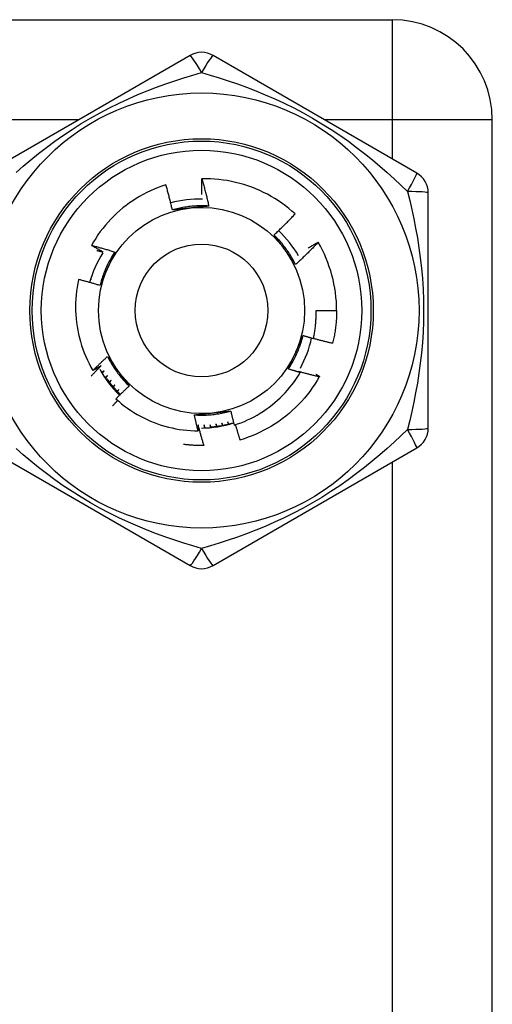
# Model space of a CAD drawing. Header units: inches. Extents: x 4 to 114, y 7 to 59.
# Tile 79 of 98: x 26.187 to 26.593, y 37.45 to 38.296. Entities that reach past the tile are written whole.
import ezdxf

# ---------------------------------------------------------------- set-up
doc = ezdxf.new("R2010")
doc.units = ezdxf.units.IN
doc.header["$MEASUREMENT"] = 0
doc.layers.add('Visible Edges(ANSI)', color=7, linetype='Continuous', lineweight=25)
doc.layers.add('Visible Tangent Edges(ANSI)', color=7, linetype='Continuous', lineweight=25)

msp = doc.modelspace()

# ---------------------------------------------------------------- linework, layer by layer
at = {"layer": 'Visible Edges(ANSI)'}
for p, q in [((24.92904, 38.29642), (26.50704, 38.29642)), ((26.3332, 38.26577), (26.158, 38.16462)), ((26.52808, 38.16462), (26.35289, 38.26577)), ((26.59304, 36.63242), (26.59304, 38.21042)), ((26.53793, 37.94527), (26.53793, 38.14757)), ((26.44326, 38.10512), (26.44331, 38.10503)), ((26.25584, 38.09223), (26.25592, 38.09222)), ((26.25592, 38.09222), (26.25585, 38.09225)), ((26.25123, 38.08298), (26.25164, 38.08294)), ((26.25164, 38.08294), (26.25127, 38.08307)), ((26.25341, 38.08767), (26.25366, 38.08763)), ((26.25366, 38.08763), (26.25344, 38.08772)), ((26.24928, 38.07817), (26.24987, 38.07814)), ((26.24987, 38.07814), (26.24934, 38.07831)), ((26.2476, 38.07326), (26.24835, 38.07327)), ((26.24835, 38.07327), (26.24765, 38.07344)), ((26.44147, 38.04642), (26.45919, 38.04642)), ((26.34531, 37.9303), (26.34517, 37.9303)), ((26.158, 37.92823), (26.3332, 37.82708)), ((26.35289, 37.82708), (26.52808, 37.92823))]:
    msp.add_line(p, q, dxfattribs=at)
at = {"layer": 'Visible Edges(ANSI)', "flags": 128}
for points in [[(26.34337, 38.14601), (26.34335, 38.14657), (26.34334, 38.14714), (26.34333, 38.14771), (26.34332, 38.14828), (26.34331, 38.14884), (26.3433, 38.14941), (26.34329, 38.14998), (26.34328, 38.15054), (26.34328, 38.15111), (26.34327, 38.15168), (26.34327, 38.15225), (26.34326, 38.15281), (26.34326, 38.15338), (26.34326, 38.15395), (26.34326, 38.15451), (26.34326, 38.15508), (26.34326, 38.15565), (26.34326, 38.15622), (26.34326, 38.15678), (26.34326, 38.15735), (26.34327, 38.15792), (26.34327, 38.15849), (26.34328, 38.15905), (26.34328, 38.15962)], [(26.42351, 38.12943), (26.42077, 38.13186), (26.41796, 38.13421), (26.41507, 38.13646), (26.41212, 38.13862), (26.4091, 38.14069), (26.40602, 38.14266), (26.40288, 38.14452), (26.39968, 38.14629), (26.39642, 38.14796), (26.3931, 38.14952), (26.38974, 38.15098), (26.38633, 38.15233), (26.38287, 38.15357), (26.37939, 38.15469), (26.37587, 38.15571), (26.37233, 38.1566), (26.36876, 38.15739), (26.36516, 38.15806), (26.36155, 38.15861), (26.35792, 38.15905), (26.35427, 38.15937), (26.35062, 38.15957), (26.34695, 38.15966), (26.34328, 38.15962)], [(26.34328, 38.15962), (26.34356, 38.15865), (26.34384, 38.15768), (26.34411, 38.15671), (26.34438, 38.15574), (26.34465, 38.15477), (26.34492, 38.1538), (26.34518, 38.15282), (26.34544, 38.15185), (26.3457, 38.15088), (26.34596, 38.1499), (26.34621, 38.14893), (26.34646, 38.14795), (26.34671, 38.14697), (26.34696, 38.14599), (26.3472, 38.14502), (26.34744, 38.14404), (26.34768, 38.14306), (26.34792, 38.14208), (26.34815, 38.1411), (26.34838, 38.14011), (26.34861, 38.13913), (26.34884, 38.13815), (26.34906, 38.13716), (26.34928, 38.13618)], [(26.31233, 38.15447), (26.30899, 38.15336), (26.30568, 38.15214), (26.30241, 38.15082), (26.29918, 38.1494), (26.296, 38.14788), (26.29288, 38.14626), (26.28981, 38.14455), (26.28679, 38.14274), (26.28384, 38.14083), (26.28095, 38.13884), (26.27812, 38.13675), (26.27536, 38.13458), (26.27267, 38.13231), (26.27004, 38.12997), (26.2675, 38.12753), (26.26502, 38.12502), (26.26263, 38.12242), (26.26033, 38.11976), (26.25812, 38.11703), (26.25599, 38.11423), (26.25396, 38.11136), (26.25202, 38.10844), (26.25017, 38.10545), (26.24842, 38.1024)], [(26.31796, 38.13283), (26.31775, 38.13374), (26.31754, 38.13465), (26.31733, 38.13555), (26.31711, 38.13646), (26.3169, 38.13737), (26.31668, 38.13827), (26.31645, 38.13918), (26.31623, 38.14008), (26.316, 38.14099), (26.31577, 38.14189), (26.31554, 38.14279), (26.31531, 38.14369), (26.31507, 38.14459), (26.31484, 38.1455), (26.31459, 38.1464), (26.31435, 38.14729), (26.31411, 38.14819), (26.31386, 38.14909), (26.31361, 38.14999), (26.31336, 38.15089), (26.31311, 38.15178), (26.31285, 38.15268), (26.31259, 38.15357), (26.31233, 38.15447)], [(26.34928, 38.13618), (26.34796, 38.13626), (26.34665, 38.13632), (26.34533, 38.13637), (26.34401, 38.13639), (26.34269, 38.13639), (26.34137, 38.13638), (26.34005, 38.13634), (26.33873, 38.13629), (26.33742, 38.13621), (26.3361, 38.13612), (26.33478, 38.13601), (26.33347, 38.13588), (26.33216, 38.13573), (26.33085, 38.13556), (26.32955, 38.13537), (26.32824, 38.13516), (26.32694, 38.13494), (26.32565, 38.13469), (26.32436, 38.13443), (26.32307, 38.13415), (26.32178, 38.13384), (26.3205, 38.13353), (26.31923, 38.13319), (26.31796, 38.13283)], [(26.33378, 38.13452), (26.33312, 38.13445), (26.33245, 38.13438), (26.33179, 38.13431), (26.33113, 38.13424), (26.33047, 38.13417), (26.3298, 38.1341), (26.32914, 38.13403), (26.32848, 38.13396), (26.32782, 38.13389), (26.32716, 38.13382), (26.3265, 38.13375), (26.32584, 38.13368), (26.32518, 38.13361), (26.32453, 38.13354), (26.32387, 38.13347), (26.32321, 38.1334), (26.32255, 38.13333), (26.3219, 38.13326), (26.32124, 38.13319), (26.32058, 38.13312), (26.31993, 38.13305), (26.31927, 38.13297), (26.31862, 38.1329), (26.31796, 38.13283)], [(26.34928, 38.13618), (26.34864, 38.13611), (26.348, 38.13604), (26.34735, 38.13597), (26.34671, 38.1359), (26.34607, 38.13583), (26.34543, 38.13576), (26.34478, 38.13569), (26.34414, 38.13562), (26.3435, 38.13555), (26.34285, 38.13548), (26.34221, 38.13541), (26.34156, 38.13534), (26.34092, 38.13527), (26.34027, 38.13521), (26.33963, 38.13514), (26.33898, 38.13507), (26.33833, 38.135), (26.33768, 38.13493), (26.33704, 38.13486), (26.33639, 38.1348), (26.33574, 38.13473), (26.33509, 38.13466), (26.33444, 38.13459), (26.33378, 38.13452)], [(26.40533, 38.11135), (26.40611, 38.11208), (26.40689, 38.11281), (26.40767, 38.11354), (26.40845, 38.11427), (26.40922, 38.11501), (26.40999, 38.11575), (26.41076, 38.11649), (26.41153, 38.11724), (26.4123, 38.11798), (26.41306, 38.11873), (26.41382, 38.11948), (26.41458, 38.12023), (26.41534, 38.12099), (26.41609, 38.12174), (26.41684, 38.1225), (26.41759, 38.12326), (26.41834, 38.12402), (26.41908, 38.12479), (26.41983, 38.12556), (26.42057, 38.12633), (26.42131, 38.1271), (26.42204, 38.12787), (26.42278, 38.12865), (26.42351, 38.12943)], [(26.42389, 38.0859), (26.4233, 38.08708), (26.4227, 38.08825), (26.42208, 38.08942), (26.42144, 38.09057), (26.42078, 38.09172), (26.42011, 38.09285), (26.41942, 38.09397), (26.41871, 38.09509), (26.41799, 38.09619), (26.41725, 38.09729), (26.4165, 38.09837), (26.41573, 38.09944), (26.41494, 38.1005), (26.41414, 38.10155), (26.41332, 38.10259), (26.41249, 38.10361), (26.41165, 38.10462), (26.41079, 38.10562), (26.40991, 38.10661), (26.40902, 38.10759), (26.40812, 38.10855), (26.4072, 38.1095), (26.40627, 38.11043), (26.40533, 38.11135)], [(26.41471, 38.09849), (26.41432, 38.09903), (26.41392, 38.09957), (26.41353, 38.10011), (26.41314, 38.10065), (26.41275, 38.10119), (26.41236, 38.10173), (26.41196, 38.10227), (26.41157, 38.1028), (26.41118, 38.10334), (26.41079, 38.10388), (26.4104, 38.10441), (26.41001, 38.10495), (26.40962, 38.10549), (26.40923, 38.10602), (26.40884, 38.10655), (26.40845, 38.10709), (26.40806, 38.10762), (26.40767, 38.10816), (26.40728, 38.10869), (26.40689, 38.10922), (26.4065, 38.10975), (26.40611, 38.11029), (26.40572, 38.11082), (26.40533, 38.11135)], [(26.24842, 38.1024), (26.24926, 38.10219), (26.2501, 38.10197), (26.25094, 38.10175), (26.25177, 38.10153), (26.25261, 38.1013), (26.25345, 38.10108), (26.25428, 38.10085), (26.25512, 38.10062), (26.25596, 38.10039), (26.25679, 38.10016), (26.25763, 38.09992), (26.25846, 38.09969), (26.25929, 38.09945), (26.26013, 38.09921), (26.26096, 38.09896), (26.26179, 38.09872), (26.26262, 38.09848), (26.26346, 38.09823), (26.26429, 38.09798), (26.26512, 38.09773), (26.26595, 38.09747), (26.26677, 38.09722), (26.2676, 38.09696), (26.26843, 38.0967)], [(26.25841, 38.09668), (26.25799, 38.09691), (26.25757, 38.09714), (26.25715, 38.09738), (26.25673, 38.09761), (26.25632, 38.09784), (26.2559, 38.09808), (26.25548, 38.09831), (26.25506, 38.09855), (26.25464, 38.09879), (26.25423, 38.09902), (26.25381, 38.09926), (26.25339, 38.0995), (26.25298, 38.09974), (26.25256, 38.09998), (26.25215, 38.10022), (26.25173, 38.10046), (26.25132, 38.1007), (26.2509, 38.10094), (26.25049, 38.10118), (26.25007, 38.10143), (26.24966, 38.10167), (26.24924, 38.10191), (26.24883, 38.10216), (26.24842, 38.1024)], [(26.44331, 38.10503), (26.44253, 38.10421), (26.44175, 38.10339), (26.44096, 38.10257), (26.44017, 38.10175), (26.43938, 38.10094), (26.43858, 38.10013), (26.43779, 38.09932), (26.43699, 38.09851), (26.43619, 38.0977), (26.43538, 38.0969), (26.43458, 38.0961), (26.43377, 38.0953), (26.43296, 38.09451), (26.43215, 38.09371), (26.43133, 38.09292), (26.43051, 38.09213), (26.42969, 38.09134), (26.42887, 38.09056), (26.42805, 38.08978), (26.42722, 38.089), (26.42639, 38.08822), (26.42556, 38.08744), (26.42473, 38.08667), (26.42389, 38.0859)], [(26.43456, 38.10007), (26.43492, 38.10028), (26.43528, 38.1005), (26.43564, 38.10071), (26.436, 38.10093), (26.43636, 38.10114), (26.43673, 38.10135), (26.43709, 38.10156), (26.43745, 38.10178), (26.43781, 38.10199), (26.43817, 38.1022), (26.43853, 38.10241), (26.4389, 38.10262), (26.43926, 38.10283), (26.43962, 38.10304), (26.43998, 38.10325), (26.44035, 38.10346), (26.44071, 38.10367), (26.44108, 38.10388), (26.44144, 38.10408), (26.4418, 38.10429), (26.44217, 38.1045), (26.44253, 38.1047), (26.4429, 38.10491), (26.44326, 38.10512)], [(26.25291, 38.09806), (26.25314, 38.098), (26.25337, 38.09795), (26.2536, 38.09789), (26.25383, 38.09783), (26.25406, 38.09778), (26.25429, 38.09772), (26.25452, 38.09766), (26.25475, 38.09761), (26.25498, 38.09755), (26.2552, 38.09749), (26.25543, 38.09743), (26.25566, 38.09738), (26.25589, 38.09732), (26.25612, 38.09726), (26.25635, 38.0972), (26.25658, 38.09715), (26.25681, 38.09709), (26.25704, 38.09703), (26.25727, 38.09697), (26.2575, 38.09691), (26.25772, 38.09685), (26.25795, 38.09679), (26.25818, 38.09674), (26.25841, 38.09668)], [(26.26843, 38.0967), (26.2677, 38.0956), (26.26699, 38.09449), (26.26629, 38.09337), (26.26561, 38.09224), (26.26495, 38.0911), (26.26431, 38.08995), (26.26368, 38.08879), (26.26306, 38.08762), (26.26247, 38.08645), (26.26189, 38.08526), (26.26133, 38.08406), (26.26079, 38.08286), (26.26026, 38.08165), (26.25976, 38.08043), (26.25927, 38.07921), (26.25879, 38.07798), (26.25834, 38.07674), (26.2579, 38.07549), (26.25749, 38.07424), (26.25709, 38.07298), (26.2567, 38.07172), (26.25634, 38.07045), (26.256, 38.06918), (26.25567, 38.0679)], [(26.26843, 38.0967), (26.26817, 38.09611), (26.26791, 38.09552), (26.26765, 38.09493), (26.26739, 38.09434), (26.26713, 38.09375), (26.26687, 38.09316), (26.26661, 38.09256), (26.26635, 38.09197), (26.26609, 38.09138), (26.26582, 38.09079), (26.26556, 38.0902), (26.2653, 38.0896), (26.26503, 38.08901), (26.26477, 38.08842), (26.26451, 38.08782), (26.26424, 38.08723), (26.26398, 38.08663), (26.26371, 38.08604), (26.26345, 38.08544), (26.26318, 38.08485), (26.26292, 38.08425), (26.26265, 38.08365), (26.26239, 38.08305), (26.26212, 38.08245)], [(26.42389, 38.0859), (26.42351, 38.08642), (26.42313, 38.08694), (26.42275, 38.08746), (26.42236, 38.08798), (26.42198, 38.08851), (26.4216, 38.08903), (26.42122, 38.08955), (26.42084, 38.09007), (26.42046, 38.09059), (26.42007, 38.09112), (26.41969, 38.09164), (26.41931, 38.09217), (26.41893, 38.09269), (26.41855, 38.09321), (26.41816, 38.09374), (26.41778, 38.09427), (26.4174, 38.09479), (26.41701, 38.09532), (26.41663, 38.09585), (26.41625, 38.09637), (26.41586, 38.0969), (26.41548, 38.09743), (26.41509, 38.09796), (26.41471, 38.09849)], [(26.26212, 38.08245), (26.26185, 38.08184), (26.26158, 38.08123), (26.2613, 38.08062), (26.26103, 38.08001), (26.26076, 38.07941), (26.26049, 38.0788), (26.26022, 38.07819), (26.25995, 38.07758), (26.25968, 38.07698), (26.25941, 38.07637), (26.25914, 38.07576), (26.25887, 38.07516), (26.25861, 38.07455), (26.25834, 38.07395), (26.25807, 38.07334), (26.2578, 38.07274), (26.25754, 38.07213), (26.25727, 38.07153), (26.257, 38.07092), (26.25674, 38.07032), (26.25647, 38.06972), (26.2562, 38.06911), (26.25594, 38.06851), (26.25567, 38.06791)], [(26.2373, 38.07306), (26.23662, 38.06975), (26.23605, 38.06643), (26.23558, 38.06309), (26.23521, 38.05974), (26.23494, 38.05637), (26.23478, 38.053), (26.23473, 38.04961), (26.23478, 38.04623), (26.23494, 38.04285), (26.2352, 38.03948), (26.23557, 38.03613), (26.23604, 38.03279), (26.23661, 38.02947), (26.23729, 38.02616), (26.23807, 38.02288), (26.23896, 38.01963), (26.23994, 38.0164), (26.24103, 38.0132), (26.24222, 38.01004), (26.24352, 38.00691), (26.2449, 38.00383), (26.24639, 38.00079), (26.24796, 37.99781), (26.24963, 37.99488)], [(26.25567, 38.06791), (26.25491, 38.06814), (26.25415, 38.06837), (26.25339, 38.0686), (26.25263, 38.06883), (26.25187, 38.06906), (26.25111, 38.06928), (26.25034, 38.06951), (26.24958, 38.06973), (26.24881, 38.06995), (26.24805, 38.07017), (26.24729, 38.07039), (26.24652, 38.0706), (26.24575, 38.07081), (26.24499, 38.07103), (26.24422, 38.07124), (26.24345, 38.07145), (26.24269, 38.07165), (26.24192, 38.07186), (26.24115, 38.07206), (26.24038, 38.07227), (26.23961, 38.07247), (26.23884, 38.07266), (26.23807, 38.07286), (26.2373, 38.07306)], [(26.43927, 38.02233), (26.43948, 38.02332), (26.43968, 38.02431), (26.43987, 38.02531), (26.44005, 38.0263), (26.44022, 38.0273), (26.44037, 38.0283), (26.44052, 38.0293), (26.44066, 38.0303), (26.44079, 38.0313), (26.44091, 38.0323), (26.44101, 38.03331), (26.44111, 38.03431), (26.4412, 38.03532), (26.44127, 38.03633), (26.44134, 38.03733), (26.4414, 38.03834), (26.44144, 38.03935), (26.44148, 38.04036), (26.4415, 38.04137), (26.44152, 38.04238), (26.44152, 38.04339), (26.44151, 38.0444), (26.4415, 38.04541), (26.44147, 38.04642)], [(26.45919, 38.04642), (26.45918, 38.04524), (26.45916, 38.04406), (26.45913, 38.04288), (26.45909, 38.0417), (26.45903, 38.04052), (26.45897, 38.03934), (26.45889, 38.03816), (26.4588, 38.03698), (26.4587, 38.0358), (26.45858, 38.03463), (26.45846, 38.03345), (26.45832, 38.03228), (26.45817, 38.03111), (26.45801, 38.02994), (26.45784, 38.02877), (26.45765, 38.0276), (26.45745, 38.02644), (26.45724, 38.02527), (26.45702, 38.02411), (26.45679, 38.02295), (26.45654, 38.0218), (26.45629, 38.02064), (26.45602, 38.01949), (26.45574, 38.01835)], [(26.41766, 37.99615), (26.41838, 37.99725), (26.4191, 37.99836), (26.41979, 37.99948), (26.42047, 38.00061), (26.42114, 38.00175), (26.42178, 38.0029), (26.42241, 38.00406), (26.42302, 38.00523), (26.42362, 38.0064), (26.42419, 38.00759), (26.42475, 38.00878), (26.4253, 38.00999), (26.42582, 38.0112), (26.42633, 38.01242), (26.42682, 38.01364), (26.42729, 38.01487), (26.42775, 38.01611), (26.42818, 38.01736), (26.4286, 38.01861), (26.429, 38.01986), (26.42938, 38.02113), (26.42974, 38.02239), (26.43009, 38.02367), (26.43042, 38.02495)], [(26.42397, 38.01039), (26.42424, 38.01101), (26.42451, 38.01162), (26.42478, 38.01223), (26.42505, 38.01283), (26.42532, 38.01344), (26.4256, 38.01405), (26.42587, 38.01466), (26.42614, 38.01527), (26.4264, 38.01587), (26.42667, 38.01648), (26.42694, 38.01709), (26.42721, 38.01769), (26.42748, 38.0183), (26.42775, 38.0189), (26.42802, 38.01951), (26.42828, 38.02011), (26.42855, 38.02072), (26.42882, 38.02132), (26.42908, 38.02192), (26.42935, 38.02253), (26.42962, 38.02313), (26.42988, 38.02374), (26.43015, 38.02434), (26.43041, 38.02494)], [(26.43041, 38.02494), (26.43078, 38.02483), (26.43115, 38.02472), (26.43152, 38.0246), (26.43188, 38.02449), (26.43225, 38.02438), (26.43262, 38.02427), (26.43299, 38.02416), (26.43336, 38.02405), (26.43373, 38.02394), (26.4341, 38.02383), (26.43446, 38.02372), (26.43483, 38.02361), (26.4352, 38.0235), (26.43557, 38.02339), (26.43594, 38.02328), (26.43631, 38.02318), (26.43668, 38.02307), (26.43705, 38.02296), (26.43742, 38.02286), (26.43779, 38.02275), (26.43816, 38.02265), (26.43853, 38.02254), (26.4389, 38.02244), (26.43927, 38.02233)], [(26.43931, 38.02253), (26.43999, 38.02234), (26.44067, 38.02215), (26.44135, 38.02197), (26.44203, 38.02178), (26.44272, 38.0216), (26.4434, 38.02141), (26.44408, 38.02123), (26.44476, 38.02105), (26.44545, 38.02087), (26.44613, 38.0207), (26.44682, 38.02052), (26.4475, 38.02035), (26.44818, 38.02017), (26.44887, 38.02), (26.44955, 38.01983), (26.45024, 38.01966), (26.45093, 38.01949), (26.45161, 38.01932), (26.4523, 38.01916), (26.45299, 38.01899), (26.45368, 38.01883), (26.45436, 38.01867), (26.45505, 38.01851), (26.45574, 38.01835)], [(26.24963, 37.99488), (26.25015, 37.99539), (26.25066, 37.9959), (26.25117, 37.99642), (26.25169, 37.99693), (26.2522, 37.99744), (26.25272, 37.99795), (26.25324, 37.99845), (26.25376, 37.99896), (26.25428, 37.99947), (26.2548, 37.99997), (26.25532, 38.00048), (26.25585, 38.00098), (26.25637, 38.00148), (26.25689, 38.00198), (26.25742, 38.00249), (26.25795, 38.00299), (26.25847, 38.00348), (26.259, 38.00398), (26.25953, 38.00448), (26.26006, 38.00497), (26.26059, 38.00547), (26.26113, 38.00596), (26.26166, 38.00646), (26.26219, 38.00695)], [(26.26219, 38.00695), (26.26258, 38.00643), (26.26296, 38.00591), (26.26334, 38.00539), (26.26372, 38.00487), (26.2641, 38.00434), (26.26449, 38.00382), (26.26487, 38.0033), (26.26525, 38.00278), (26.26563, 38.00225), (26.26601, 38.00173), (26.2664, 38.00121), (26.26678, 38.00068), (26.26716, 38.00016), (26.26754, 37.99963), (26.26792, 37.99911), (26.26831, 37.99858), (26.26869, 37.99806), (26.26907, 37.99753), (26.26946, 37.997), (26.26984, 37.99647), (26.27022, 37.99595), (26.27061, 37.99542), (26.27099, 37.99489), (26.27138, 37.99436)], [(26.26219, 38.00695), (26.26278, 38.00577), (26.26339, 38.00459), (26.26401, 38.00343), (26.26465, 38.00228), (26.26531, 38.00113), (26.26598, 38), (26.26667, 37.99887), (26.26738, 37.99776), (26.2681, 37.99666), (26.26884, 37.99556), (26.26959, 37.99448), (26.27036, 37.99341), (26.27115, 37.99235), (26.27195, 37.9913), (26.27276, 37.99026), (26.27359, 37.98924), (26.27444, 37.98823), (26.2753, 37.98723), (26.27617, 37.98624), (26.27706, 37.98526), (26.27797, 37.9843), (26.27888, 37.98335), (26.27981, 37.98242), (26.28076, 37.9815)], [(26.41766, 37.99615), (26.41791, 37.99674), (26.41817, 37.99733), (26.41843, 37.99792), (26.41869, 37.99851), (26.41896, 37.9991), (26.41922, 37.99969), (26.41948, 38.00028), (26.41974, 38.00088), (26.42, 38.00147), (26.42026, 38.00206), (26.42053, 38.00265), (26.42079, 38.00325), (26.42105, 38.00384), (26.42132, 38.00443), (26.42158, 38.00503), (26.42184, 38.00562), (26.42211, 38.00622), (26.42237, 38.00681), (26.42264, 38.00741), (26.4229, 38.008), (26.42317, 38.0086), (26.42343, 38.0092), (26.4237, 38.0098), (26.42397, 38.01039)], [(26.24805, 37.98998), (26.24841, 37.99036), (26.24877, 37.99074), (26.24913, 37.99112), (26.24949, 37.9915), (26.24985, 37.99188), (26.25021, 37.99226), (26.25057, 37.99264), (26.25094, 37.99302), (26.2513, 37.99339), (26.25166, 37.99377), (26.25202, 37.99415), (26.25239, 37.99452), (26.25275, 37.9949), (26.25312, 37.99528), (26.25348, 37.99565), (26.25385, 37.99602), (26.25421, 37.9964), (26.25458, 37.99677), (26.25495, 37.99714), (26.25532, 37.99752), (26.25569, 37.99789), (26.25605, 37.99826), (26.25642, 37.99863), (26.25679, 37.999)], [(26.25679, 37.999), (26.2565, 37.99883), (26.2562, 37.99865), (26.2559, 37.99848), (26.25561, 37.9983), (26.25531, 37.99813), (26.25501, 37.99796), (26.25471, 37.99778), (26.25442, 37.99761), (26.25412, 37.99744), (26.25382, 37.99726), (26.25352, 37.99709), (26.25323, 37.99692), (26.25293, 37.99675), (26.25263, 37.99658), (26.25233, 37.99641), (26.25203, 37.99623), (26.25173, 37.99606), (26.25143, 37.99589), (26.25113, 37.99572), (26.25083, 37.99555), (26.25053, 37.99538), (26.25023, 37.99521), (26.24993, 37.99505), (26.24963, 37.99488)], [(26.25937, 37.99459), (26.25928, 37.99453), (26.25918, 37.99446), (26.25909, 37.9944), (26.25899, 37.99434), (26.2589, 37.99427), (26.2588, 37.99421), (26.25871, 37.99415), (26.25861, 37.99409), (26.25852, 37.99402), (26.25842, 37.99396), (26.25833, 37.9939), (26.25823, 37.99384), (26.25814, 37.99377), (26.25804, 37.99371), (26.25795, 37.99365), (26.25785, 37.99359), (26.25775, 37.99352), (26.25766, 37.99346), (26.25756, 37.9934), (26.25747, 37.99334), (26.25737, 37.99327), (26.25728, 37.99321), (26.25718, 37.99315), (26.25709, 37.99309)], [(26.25747, 37.99246), (26.25755, 37.99255), (26.25762, 37.99264), (26.2577, 37.99273), (26.25778, 37.99282), (26.25786, 37.9929), (26.25794, 37.99299), (26.25802, 37.99308), (26.2581, 37.99317), (26.25818, 37.99326), (26.25826, 37.99335), (26.25834, 37.99344), (26.25842, 37.99353), (26.2585, 37.99361), (26.25858, 37.9937), (26.25866, 37.99379), (26.25873, 37.99388), (26.25881, 37.99397), (26.25889, 37.99406), (26.25897, 37.99415), (26.25905, 37.99423), (26.25913, 37.99432), (26.25921, 37.99441), (26.25929, 37.9945), (26.25937, 37.99459)], [(26.26217, 37.99032), (26.26208, 37.99025), (26.26199, 37.99018), (26.26189, 37.99011), (26.2618, 37.99004), (26.2617, 37.98997), (26.26161, 37.9899), (26.26152, 37.98983), (26.26142, 37.98976), (26.26133, 37.98969), (26.26123, 37.98962), (26.26114, 37.98955), (26.26104, 37.98948), (26.26095, 37.98941), (26.26086, 37.98934), (26.26076, 37.98927), (26.26067, 37.98921), (26.26057, 37.98914), (26.26048, 37.98907), (26.26038, 37.989), (26.26029, 37.98893), (26.26019, 37.98886), (26.2601, 37.98879), (26.26001, 37.98872), (26.25991, 37.98865)], [(26.26033, 37.98803), (26.26041, 37.98813), (26.26049, 37.98822), (26.26056, 37.98832), (26.26064, 37.98841), (26.26072, 37.98851), (26.26079, 37.9886), (26.26087, 37.9887), (26.26095, 37.98879), (26.26102, 37.98889), (26.2611, 37.98898), (26.26118, 37.98908), (26.26125, 37.98917), (26.26133, 37.98927), (26.26141, 37.98937), (26.26148, 37.98946), (26.26156, 37.98956), (26.26164, 37.98965), (26.26171, 37.98975), (26.26179, 37.98984), (26.26187, 37.98994), (26.26194, 37.99003), (26.26202, 37.99013), (26.2621, 37.99022), (26.26217, 37.99032)], [(26.27138, 37.99436), (26.27177, 37.99382), (26.27216, 37.99328), (26.27256, 37.99274), (26.27295, 37.9922), (26.27334, 37.99166), (26.27373, 37.99112), (26.27412, 37.99058), (26.27451, 37.99004), (26.2749, 37.98951), (26.27529, 37.98897), (26.27569, 37.98843), (26.27608, 37.9879), (26.27647, 37.98736), (26.27686, 37.98683), (26.27725, 37.98629), (26.27764, 37.98576), (26.27803, 37.98523), (26.27842, 37.98469), (26.2788, 37.98416), (26.27919, 37.98363), (26.27958, 37.9831), (26.27997, 37.98256), (26.28036, 37.98203), (26.28075, 37.9815)], [(26.37112, 37.94787), (26.37405, 37.94885), (26.37696, 37.94992), (26.37983, 37.95108), (26.38267, 37.95233), (26.38546, 37.95366), (26.38821, 37.95507), (26.39092, 37.95657), (26.39357, 37.95814), (26.39618, 37.9598), (26.39873, 37.96153), (26.40124, 37.96334), (26.40368, 37.96523), (26.40607, 37.96719), (26.4084, 37.96923), (26.41067, 37.97134), (26.41288, 37.97352), (26.41501, 37.97576), (26.41707, 37.97807), (26.41906, 37.98043), (26.42097, 37.98285), (26.42281, 37.98533), (26.42457, 37.98787), (26.42626, 37.99046), (26.42786, 37.9931)], [(26.44418, 37.98933), (26.4423, 37.98612), (26.44032, 37.98297), (26.43824, 37.97989), (26.43606, 37.97687), (26.43378, 37.97393), (26.43141, 37.97106), (26.42895, 37.96827), (26.42641, 37.96556), (26.42377, 37.96293), (26.42106, 37.96039), (26.41826, 37.95793), (26.41539, 37.95557), (26.41244, 37.9533), (26.40942, 37.95112), (26.40634, 37.94905), (26.40319, 37.94707), (26.39997, 37.94519), (26.3967, 37.94342), (26.39338, 37.94176), (26.39, 37.9402), (26.38657, 37.93875), (26.3831, 37.93741), (26.37959, 37.93618), (26.37604, 37.93507)], [(26.42786, 37.9931), (26.42743, 37.99322), (26.427, 37.99334), (26.42658, 37.99346), (26.42615, 37.99359), (26.42573, 37.99371), (26.4253, 37.99383), (26.42487, 37.99396), (26.42445, 37.99408), (26.42402, 37.99421), (26.4236, 37.99433), (26.42317, 37.99446), (26.42275, 37.99459), (26.42232, 37.99471), (26.4219, 37.99484), (26.42147, 37.99497), (26.42105, 37.9951), (26.42062, 37.99523), (26.4202, 37.99536), (26.41977, 37.99549), (26.41935, 37.99562), (26.41893, 37.99575), (26.4185, 37.99588), (26.41808, 37.99601), (26.41766, 37.99615)], [(26.42634, 37.99399), (26.42641, 37.99395), (26.42647, 37.99392), (26.42653, 37.99388), (26.4266, 37.99384), (26.42666, 37.99381), (26.42672, 37.99377), (26.42678, 37.99373), (26.42685, 37.99369), (26.42691, 37.99366), (26.42697, 37.99362), (26.42704, 37.99358), (26.4271, 37.99355), (26.42716, 37.99351), (26.42723, 37.99347), (26.42729, 37.99343), (26.42735, 37.9934), (26.42742, 37.99336), (26.42748, 37.99332), (26.42754, 37.99328), (26.42761, 37.99325), (26.42767, 37.99321), (26.42773, 37.99317), (26.42779, 37.99314), (26.42786, 37.9931)], [(26.44418, 37.98933), (26.44343, 37.9895), (26.44269, 37.98968), (26.44194, 37.98986), (26.44119, 37.99005), (26.44045, 37.99023), (26.4397, 37.99041), (26.43896, 37.9906), (26.43821, 37.99079), (26.43747, 37.99098), (26.43672, 37.99117), (26.43598, 37.99136), (26.43524, 37.99155), (26.43449, 37.99175), (26.43375, 37.99195), (26.43301, 37.99214), (26.43227, 37.99234), (26.43153, 37.99255), (26.43078, 37.99275), (26.43004, 37.99295), (26.4293, 37.99316), (26.42856, 37.99336), (26.42782, 37.99357), (26.42708, 37.99378), (26.42634, 37.99399)], [(26.4414, 37.99162), (26.44153, 37.99155), (26.44165, 37.99148), (26.44178, 37.9914), (26.44191, 37.99133), (26.44204, 37.99126), (26.44217, 37.99118), (26.4423, 37.99111), (26.44242, 37.99104), (26.44255, 37.99096), (26.44268, 37.99089), (26.44281, 37.99081), (26.44294, 37.99074), (26.44307, 37.99067), (26.44319, 37.99059), (26.44332, 37.99052), (26.44345, 37.99045), (26.44358, 37.99037), (26.44371, 37.9903), (26.44384, 37.99022), (26.44396, 37.99015), (26.44409, 37.99008), (26.44422, 37.99), (26.44435, 37.98993), (26.44448, 37.98985)], [(26.44448, 37.98985), (26.44446, 37.98983), (26.44445, 37.98981), (26.44444, 37.98979), (26.44443, 37.98976), (26.44441, 37.98974), (26.4444, 37.98972), (26.44439, 37.9897), (26.44438, 37.98968), (26.44437, 37.98966), (26.44435, 37.98963), (26.44434, 37.98961), (26.44433, 37.98959), (26.44432, 37.98957), (26.4443, 37.98955), (26.44429, 37.98952), (26.44428, 37.9895), (26.44427, 37.98948), (26.44425, 37.98946), (26.44424, 37.98944), (26.44423, 37.98941), (26.44422, 37.98939), (26.44421, 37.98937), (26.44419, 37.98935), (26.44418, 37.98933)], [(26.2612, 37.98828), (26.26165, 37.98765), (26.2621, 37.98703), (26.26256, 37.98641), (26.26302, 37.9858), (26.26349, 37.98519), (26.26396, 37.98458), (26.26444, 37.98398), (26.26492, 37.98338), (26.2654, 37.98278), (26.26589, 37.98219), (26.26639, 37.9816), (26.26689, 37.98101), (26.26739, 37.98043), (26.2679, 37.97985), (26.26841, 37.97928), (26.26892, 37.97871), (26.26945, 37.97814), (26.26997, 37.97758), (26.2705, 37.97703), (26.27103, 37.97647), (26.27157, 37.97592), (26.27211, 37.97538), (26.27266, 37.97484), (26.27321, 37.9743)], [(26.2652, 37.98619), (26.26513, 37.98614), (26.26507, 37.98609), (26.26501, 37.98604), (26.26494, 37.98599), (26.26488, 37.98593), (26.26482, 37.98588), (26.26475, 37.98583), (26.26469, 37.98578), (26.26463, 37.98573), (26.26456, 37.98567), (26.2645, 37.98562), (26.26444, 37.98557), (26.26437, 37.98552), (26.26431, 37.98547), (26.26425, 37.98541), (26.26418, 37.98536), (26.26412, 37.98531), (26.26406, 37.98526), (26.26399, 37.98521), (26.26393, 37.98515), (26.26387, 37.9851), (26.2638, 37.98505), (26.26374, 37.985), (26.26367, 37.98495)], [(26.26399, 37.98454), (26.26404, 37.98461), (26.26409, 37.98467), (26.26414, 37.98474), (26.26419, 37.98481), (26.26424, 37.98488), (26.26429, 37.98495), (26.26434, 37.98502), (26.26439, 37.98509), (26.26444, 37.98516), (26.26449, 37.98523), (26.26454, 37.9853), (26.26459, 37.98537), (26.26464, 37.98543), (26.26469, 37.9855), (26.26474, 37.98557), (26.26479, 37.98564), (26.26484, 37.98571), (26.26489, 37.98578), (26.26495, 37.98585), (26.265, 37.98592), (26.26505, 37.98599), (26.2651, 37.98606), (26.26515, 37.98613), (26.2652, 37.98619)], [(26.26843, 37.98223), (26.26837, 37.98218), (26.26831, 37.98212), (26.26825, 37.98207), (26.26819, 37.98201), (26.26812, 37.98196), (26.26806, 37.9819), (26.268, 37.98185), (26.26794, 37.98179), (26.26788, 37.98174), (26.26782, 37.98168), (26.26776, 37.98163), (26.2677, 37.98157), (26.26764, 37.98152), (26.26758, 37.98146), (26.26752, 37.98141), (26.26746, 37.98135), (26.2674, 37.9813), (26.26734, 37.98124), (26.26728, 37.98119), (26.26722, 37.98113), (26.26715, 37.98108), (26.26709, 37.98102), (26.26703, 37.98097), (26.26697, 37.98091)], [(26.26731, 37.98052), (26.26736, 37.98059), (26.26741, 37.98066), (26.26745, 37.98073), (26.2675, 37.9808), (26.26754, 37.98087), (26.26759, 37.98095), (26.26764, 37.98102), (26.26768, 37.98109), (26.26773, 37.98116), (26.26778, 37.98123), (26.26782, 37.9813), (26.26787, 37.98138), (26.26792, 37.98145), (26.26796, 37.98152), (26.26801, 37.98159), (26.26805, 37.98166), (26.2681, 37.98173), (26.26815, 37.98181), (26.26819, 37.98188), (26.26824, 37.98195), (26.26829, 37.98202), (26.26833, 37.98209), (26.26838, 37.98216), (26.26843, 37.98223)], [(26.28075, 37.9815), (26.28027, 37.98105), (26.27979, 37.9806), (26.27931, 37.98015), (26.27883, 37.9797), (26.27835, 37.97925), (26.27787, 37.9788), (26.2774, 37.97834), (26.27692, 37.97789), (26.27644, 37.97744), (26.27597, 37.97698), (26.27549, 37.97652), (26.27502, 37.97607), (26.27455, 37.97561), (26.27408, 37.97515), (26.27361, 37.97469), (26.27314, 37.97423), (26.27267, 37.97376), (26.2722, 37.9733), (26.27173, 37.97284), (26.27126, 37.97237), (26.2708, 37.97191), (26.27033, 37.97144), (26.26987, 37.97098), (26.26941, 37.97051)], [(26.27186, 37.97845), (26.2718, 37.97839), (26.27174, 37.97833), (26.27169, 37.97827), (26.27163, 37.97821), (26.27157, 37.97816), (26.27151, 37.9781), (26.27146, 37.97804), (26.2714, 37.97798), (26.27134, 37.97792), (26.27128, 37.97786), (26.27123, 37.97781), (26.27117, 37.97775), (26.27111, 37.97769), (26.27105, 37.97763), (26.271, 37.97757), (26.27094, 37.97752), (26.27088, 37.97746), (26.27082, 37.9774), (26.27076, 37.97734), (26.27071, 37.97728), (26.27065, 37.97722), (26.27059, 37.97717), (26.27053, 37.97711), (26.27048, 37.97705)], [(26.27084, 37.97667), (26.27088, 37.97675), (26.27092, 37.97682), (26.27096, 37.9769), (26.27101, 37.97697), (26.27105, 37.97704), (26.27109, 37.97712), (26.27113, 37.97719), (26.27118, 37.97727), (26.27122, 37.97734), (26.27126, 37.97741), (26.2713, 37.97749), (26.27135, 37.97756), (26.27139, 37.97764), (26.27143, 37.97771), (26.27147, 37.97778), (26.27152, 37.97786), (26.27156, 37.97793), (26.2716, 37.97801), (26.27165, 37.97808), (26.27169, 37.97815), (26.27173, 37.97823), (26.27177, 37.9783), (26.27182, 37.97837), (26.27186, 37.97845)], [(26.27093, 37.96914), (26.27074, 37.96895), (26.27055, 37.96875), (26.27036, 37.96855), (26.27018, 37.96835), (26.26999, 37.96815), (26.2698, 37.96795), (26.26961, 37.96775), (26.26942, 37.96755), (26.26924, 37.96735), (26.26905, 37.96715), (26.26886, 37.96695), (26.26868, 37.96675), (26.26849, 37.96655), (26.2683, 37.96635), (26.26812, 37.96615), (26.26793, 37.96595), (26.26774, 37.96575), (26.26756, 37.96555), (26.26737, 37.96535), (26.26718, 37.96515), (26.267, 37.96495), (26.26681, 37.96475), (26.26663, 37.96455), (26.26644, 37.96435)], [(26.26941, 37.97051), (26.27183, 37.96836), (26.27431, 37.96629), (26.27686, 37.9643), (26.27946, 37.96239), (26.28212, 37.96056), (26.28484, 37.95881), (26.28761, 37.95714), (26.29043, 37.95557), (26.2933, 37.95407), (26.29622, 37.95267), (26.29918, 37.95135), (26.30218, 37.95013), (26.30522, 37.949), (26.30829, 37.94797), (26.31138, 37.94703), (26.3145, 37.94619), (26.31764, 37.94545), (26.32081, 37.94481), (26.32399, 37.94426), (26.32719, 37.94381), (26.33041, 37.94347), (26.33363, 37.94322), (26.33687, 37.94307), (26.34011, 37.94303)], [(26.33681, 37.95667), (26.33812, 37.95659), (26.33944, 37.95653), (26.34076, 37.95648), (26.34208, 37.95646), (26.3434, 37.95646), (26.34472, 37.95647), (26.34604, 37.95651), (26.34735, 37.95656), (26.34867, 37.95664), (26.34999, 37.95673), (26.3513, 37.95684), (26.35261, 37.95697), (26.35393, 37.95712), (26.35523, 37.95729), (26.35654, 37.95748), (26.35784, 37.95769), (26.35914, 37.95791), (26.36044, 37.95816), (26.36173, 37.95842), (26.36302, 37.9587), (26.3643, 37.959), (26.36558, 37.95932), (26.36686, 37.95966), (26.36813, 37.96002)], [(26.33681, 37.95667), (26.33745, 37.95674), (26.33809, 37.95681), (26.33873, 37.95688), (26.33937, 37.95695), (26.34002, 37.95702), (26.34066, 37.95709), (26.3413, 37.95716), (26.34195, 37.95723), (26.34259, 37.9573), (26.34323, 37.95737), (26.34388, 37.95744), (26.34452, 37.95751), (26.34517, 37.95757), (26.34581, 37.95764), (26.34646, 37.95771), (26.34711, 37.95778), (26.34775, 37.95785), (26.3484, 37.95792), (26.34905, 37.95799), (26.3497, 37.95805), (26.35035, 37.95812), (26.351, 37.95819), (26.35165, 37.95826), (26.3523, 37.95833)], [(26.34011, 37.94303), (26.33996, 37.94359), (26.33982, 37.94416), (26.33967, 37.94473), (26.33953, 37.94529), (26.33938, 37.94586), (26.33924, 37.94643), (26.3391, 37.94699), (26.33895, 37.94756), (26.33881, 37.94813), (26.33867, 37.9487), (26.33854, 37.94926), (26.3384, 37.94983), (26.33826, 37.9504), (26.33812, 37.95097), (26.33799, 37.95154), (26.33785, 37.95211), (26.33772, 37.95268), (26.33759, 37.95325), (26.33745, 37.95382), (26.33732, 37.95439), (26.33719, 37.95496), (26.33706, 37.95553), (26.33693, 37.9561), (26.33681, 37.95667)], [(26.3523, 37.95833), (26.35297, 37.9584), (26.35363, 37.95847), (26.3543, 37.95854), (26.35496, 37.95861), (26.35562, 37.95868), (26.35628, 37.95875), (26.35694, 37.95882), (26.35761, 37.95889), (26.35827, 37.95896), (26.35893, 37.95903), (26.35959, 37.9591), (26.36024, 37.95917), (26.3609, 37.95924), (26.36156, 37.95931), (26.36222, 37.95938), (26.36288, 37.95945), (26.36353, 37.95952), (26.36419, 37.95959), (26.36485, 37.95966), (26.3655, 37.95973), (26.36616, 37.9598), (26.36681, 37.95988), (26.36747, 37.95995), (26.36812, 37.96002)], [(26.36812, 37.96002), (26.36824, 37.95951), (26.36836, 37.959), (26.36848, 37.95849), (26.36859, 37.95799), (26.36871, 37.95748), (26.36883, 37.95697), (26.36895, 37.95646), (26.36908, 37.95596), (26.3692, 37.95545), (26.36932, 37.95494), (26.36944, 37.95444), (26.36957, 37.95393), (26.36969, 37.95342), (26.36982, 37.95292), (26.36995, 37.95241), (26.37007, 37.9519), (26.3702, 37.9514), (26.37033, 37.95089), (26.37046, 37.95039), (26.37059, 37.94988), (26.37072, 37.94938), (26.37085, 37.94887), (26.37098, 37.94837), (26.37112, 37.94787)], [(26.34014, 37.94804), (26.34014, 37.94783), (26.34014, 37.94762), (26.34014, 37.94741), (26.34014, 37.94721), (26.34014, 37.947), (26.34014, 37.94679), (26.34014, 37.94658), (26.34013, 37.94637), (26.34013, 37.94616), (26.34013, 37.94595), (26.34013, 37.94574), (26.34013, 37.94553), (26.34013, 37.94533), (26.34013, 37.94512), (26.34013, 37.94491), (26.34013, 37.9447), (26.34012, 37.94449), (26.34012, 37.94428), (26.34012, 37.94407), (26.34012, 37.94386), (26.34012, 37.94366), (26.34011, 37.94345), (26.34011, 37.94324), (26.34011, 37.94303)], [(26.34517, 37.9303), (26.34494, 37.93104), (26.34472, 37.93177), (26.34449, 37.93251), (26.34427, 37.93324), (26.34405, 37.93398), (26.34383, 37.93471), (26.34362, 37.93545), (26.3434, 37.93619), (26.34319, 37.93692), (26.34297, 37.93766), (26.34276, 37.9384), (26.34255, 37.93914), (26.34234, 37.93988), (26.34213, 37.94062), (26.34193, 37.94136), (26.34172, 37.9421), (26.34152, 37.94284), (26.34132, 37.94358), (26.34112, 37.94432), (26.34092, 37.94507), (26.34072, 37.94581), (26.34052, 37.94655), (26.34033, 37.9473), (26.34014, 37.94804)], [(26.34525, 37.94802), (26.34525, 37.94791), (26.34526, 37.9478), (26.34526, 37.94769), (26.34527, 37.94758), (26.34528, 37.94747), (26.34528, 37.94736), (26.34529, 37.94725), (26.34529, 37.94714), (26.3453, 37.94703), (26.3453, 37.94692), (26.34531, 37.94681), (26.34531, 37.9467), (26.34532, 37.94659), (26.34533, 37.94648), (26.34533, 37.94637), (26.34534, 37.94626), (26.34534, 37.94615), (26.34535, 37.94604), (26.34535, 37.94593), (26.34536, 37.94582), (26.34536, 37.94571), (26.34537, 37.9456), (26.34537, 37.94549), (26.34538, 37.94538)], [(26.34608, 37.94541), (26.34604, 37.94552), (26.34601, 37.94563), (26.34597, 37.94573), (26.34594, 37.94584), (26.3459, 37.94595), (26.34587, 37.94606), (26.34584, 37.94617), (26.3458, 37.94628), (26.34577, 37.94639), (26.34573, 37.9465), (26.3457, 37.94661), (26.34566, 37.94671), (26.34563, 37.94682), (26.34559, 37.94693), (26.34556, 37.94704), (26.34552, 37.94715), (26.34549, 37.94726), (26.34545, 37.94737), (26.34542, 37.94748), (26.34538, 37.94759), (26.34535, 37.94769), (26.34532, 37.9478), (26.34528, 37.94791), (26.34525, 37.94802)], [(26.35035, 37.94827), (26.35036, 37.94816), (26.35037, 37.94806), (26.35038, 37.94795), (26.3504, 37.94785), (26.35041, 37.94774), (26.35042, 37.94763), (26.35043, 37.94753), (26.35044, 37.94742), (26.35045, 37.94732), (26.35046, 37.94721), (26.35047, 37.9471), (26.35048, 37.947), (26.35049, 37.94689), (26.35051, 37.94679), (26.35052, 37.94668), (26.35053, 37.94657), (26.35054, 37.94647), (26.35055, 37.94636), (26.35056, 37.94626), (26.35057, 37.94615), (26.35058, 37.94604), (26.35059, 37.94594), (26.3506, 37.94583), (26.35061, 37.94573)], [(26.35129, 37.94579), (26.35125, 37.94589), (26.35121, 37.946), (26.35117, 37.9461), (26.35113, 37.9462), (26.35109, 37.94631), (26.35105, 37.94641), (26.35101, 37.94651), (26.35097, 37.94662), (26.35093, 37.94672), (26.35089, 37.94682), (26.35086, 37.94693), (26.35082, 37.94703), (26.35078, 37.94713), (26.35074, 37.94724), (26.3507, 37.94734), (26.35066, 37.94744), (26.35062, 37.94755), (26.35058, 37.94765), (26.35054, 37.94775), (26.35051, 37.94786), (26.35047, 37.94796), (26.35043, 37.94806), (26.35039, 37.94817), (26.35035, 37.94827)], [(26.35162, 37.9464), (26.35242, 37.94647), (26.35322, 37.94655), (26.35402, 37.94663), (26.35482, 37.94672), (26.35562, 37.94682), (26.35642, 37.94693), (26.35721, 37.94704), (26.35801, 37.94715), (26.35881, 37.94728), (26.3596, 37.94741), (26.36039, 37.94754), (26.36119, 37.94768), (26.36198, 37.94783), (26.36277, 37.94799), (26.36356, 37.94815), (26.36434, 37.94832), (26.36513, 37.94849), (26.36591, 37.94867), (26.3667, 37.94886), (26.36748, 37.94905), (26.36826, 37.94925), (26.36904, 37.94945), (26.36981, 37.94967), (26.37059, 37.94988)], [(26.35544, 37.94878), (26.35545, 37.9487), (26.35546, 37.94862), (26.35547, 37.94854), (26.35549, 37.94846), (26.3555, 37.94838), (26.35551, 37.94829), (26.35553, 37.94821), (26.35554, 37.94813), (26.35555, 37.94805), (26.35556, 37.94797), (26.35558, 37.94789), (26.35559, 37.94781), (26.3556, 37.94773), (26.35561, 37.94765), (26.35563, 37.94757), (26.35564, 37.94748), (26.35565, 37.9474), (26.35566, 37.94732), (26.35568, 37.94724), (26.35569, 37.94716), (26.3557, 37.94708), (26.35571, 37.947), (26.35573, 37.94692), (26.35574, 37.94684)], [(26.35626, 37.9469), (26.35622, 37.94698), (26.35619, 37.94706), (26.35615, 37.94714), (26.35612, 37.94722), (26.35608, 37.94729), (26.35605, 37.94737), (26.35602, 37.94745), (26.35598, 37.94753), (26.35595, 37.94761), (26.35591, 37.94769), (26.35588, 37.94776), (26.35584, 37.94784), (26.35581, 37.94792), (26.35578, 37.948), (26.35574, 37.94808), (26.35571, 37.94815), (26.35567, 37.94823), (26.35564, 37.94831), (26.35561, 37.94839), (26.35557, 37.94847), (26.35554, 37.94855), (26.3555, 37.94862), (26.35547, 37.9487), (26.35544, 37.94878)], [(26.36049, 37.94956), (26.3605, 37.94948), (26.36052, 37.9494), (26.36054, 37.94931), (26.36056, 37.94923), (26.36057, 37.94915), (26.36059, 37.94907), (26.36061, 37.94899), (26.36062, 37.94891), (26.36064, 37.94883), (26.36066, 37.94875), (26.36067, 37.94867), (26.36069, 37.94859), (26.36071, 37.94851), (26.36072, 37.94843), (26.36074, 37.94835), (26.36076, 37.94827), (26.36077, 37.94819), (26.36079, 37.94811), (26.36081, 37.94803), (26.36082, 37.94795), (26.36084, 37.94787), (26.36086, 37.94779), (26.36087, 37.94771), (26.36089, 37.94763)], [(26.3614, 37.94772), (26.36136, 37.9478), (26.36133, 37.94788), (26.36129, 37.94795), (26.36125, 37.94803), (26.36121, 37.94811), (26.36117, 37.94818), (26.36114, 37.94826), (26.3611, 37.94833), (26.36106, 37.94841), (26.36102, 37.94849), (26.36098, 37.94856), (26.36094, 37.94864), (26.36091, 37.94872), (26.36087, 37.94879), (26.36083, 37.94887), (26.36079, 37.94894), (26.36075, 37.94902), (26.36072, 37.9491), (26.36068, 37.94917), (26.36064, 37.94925), (26.3606, 37.94933), (26.36056, 37.9494), (26.36053, 37.94948), (26.36049, 37.94956)], [(26.36549, 37.95059), (26.36551, 37.95051), (26.36553, 37.95043), (26.36556, 37.95035), (26.36558, 37.95027), (26.3656, 37.9502), (26.36562, 37.95012), (26.36564, 37.95004), (26.36566, 37.94996), (26.36568, 37.94988), (26.3657, 37.9498), (26.36572, 37.94972), (26.36574, 37.94964), (26.36577, 37.94956), (26.36579, 37.94948), (26.36581, 37.9494), (26.36583, 37.94932), (26.36585, 37.94924), (26.36587, 37.94917), (26.36589, 37.94909), (26.36591, 37.94901), (26.36593, 37.94893), (26.36595, 37.94885), (26.36597, 37.94877), (26.36599, 37.94869)], [(26.3665, 37.94881), (26.36646, 37.94888), (26.36642, 37.94896), (26.36637, 37.94903), (26.36633, 37.94911), (26.36629, 37.94918), (26.36625, 37.94925), (26.36621, 37.94933), (26.36616, 37.9494), (26.36612, 37.94948), (26.36608, 37.94955), (26.36604, 37.94963), (26.366, 37.9497), (26.36595, 37.94977), (26.36591, 37.94985), (26.36587, 37.94992), (26.36583, 37.95), (26.36579, 37.95007), (26.36574, 37.95015), (26.3657, 37.95022), (26.36566, 37.95029), (26.36562, 37.95037), (26.36558, 37.95044), (26.36553, 37.95052), (26.36549, 37.95059)], [(26.37216, 37.9482), (26.37231, 37.94765), (26.37246, 37.9471), (26.37262, 37.94655), (26.37277, 37.94601), (26.37293, 37.94546), (26.37308, 37.94491), (26.37324, 37.94436), (26.3734, 37.94381), (26.37356, 37.94326), (26.37372, 37.94272), (26.37388, 37.94217), (26.37404, 37.94162), (26.3742, 37.94107), (26.37436, 37.94053), (26.37453, 37.93998), (26.37469, 37.93943), (26.37486, 37.93889), (26.37502, 37.93834), (26.37519, 37.93779), (26.37536, 37.93725), (26.37553, 37.9367), (26.3757, 37.93616), (26.37587, 37.93561), (26.37604, 37.93507)], [(26.34517, 37.9303), (26.34444, 37.93029), (26.3437, 37.93028), (26.34297, 37.93028), (26.34224, 37.93029), (26.3415, 37.93029), (26.34077, 37.9303), (26.34004, 37.93032), (26.3393, 37.93034), (26.33857, 37.93037), (26.33784, 37.9304), (26.33711, 37.93043), (26.33637, 37.93047), (26.33564, 37.93052), (26.33491, 37.93057), (26.33418, 37.93062), (26.33345, 37.93068), (26.33272, 37.93074), (26.33199, 37.93081), (26.33126, 37.93088), (26.33053, 37.93096), (26.3298, 37.93104), (26.32907, 37.93113), (26.32835, 37.93122), (26.32762, 37.93131)]]:
    msp.add_lwpolyline(points, dxfattribs=at)
at = {"layer": 'Visible Edges(ANSI)'}
for radius in [0.18701, 0.1378, 0.08858]:
    msp.add_circle((26.34304, 38.04642), radius, dxfattribs=at)
for centre, radius, start, end in [((26.50704, 38.21042), 0.086, 0, 90), ((26.34304, 38.24872), 0.01969, 60, 120), ((26.51824, 38.14757), 0.01969, 0, 60), ((26.34149, 38.04373), 0.09843, 88.55067, 104.69669), ((26.34149, 38.04373), 0.09843, 30.3671, 46.45912), ((26.34304, 38.04642), 0.11614, 0, 30.30708), ((26.34149, 38.04373), 0.09843, 147.88665, 164.19872), ((26.34149, 38.04373), 0.09843, 331.51743, 347.71792), ((26.34149, 38.04373), 0.09843, 209.04507, 225.46918), ((26.34149, 38.04373), 0.09843, 270.85897, 287.22536), ((26.51824, 37.94527), 0.01969, 300, 0), ((26.34304, 37.84412), 0.01969, 240, 300)]:
    msp.add_arc(centre, radius, start, end, dxfattribs=at)
at = {"layer": 'Visible Tangent Edges(ANSI)'}
for p, q in [((26.50704, 38.29642), (26.50704, 38.21042)), ((26.23734, 38.21042), (25.42049, 38.21042)), ((26.50704, 38.21042), (26.44875, 38.21042)), ((26.50704, 38.21042), (26.50704, 38.17677)), ((26.59304, 38.21042), (26.50704, 38.21042)), ((26.50704, 37.91608), (26.50704, 37.12387))]:
    msp.add_line(p, q, dxfattribs=at)
at = {"layer": 'Visible Tangent Edges(ANSI)', "flags": 128}
for points in [[(26.18352, 38.16502), (26.18978, 38.17049), (26.19623, 38.17592), (26.20289, 38.18132), (26.20977, 38.18665), (26.21688, 38.1919), (26.22423, 38.19707), (26.23182, 38.20213), (26.23962, 38.20706), (26.2476, 38.21181), (26.25571, 38.21635), (26.26388, 38.22064), (26.27206, 38.22468), (26.28021, 38.22846), (26.28832, 38.23198), (26.29636, 38.23527), (26.30434, 38.23833), (26.31225, 38.24119), (26.32009, 38.24387), (26.32785, 38.24637), (26.33551, 38.24872), (26.34304, 38.25092)], [(26.34305, 38.25092), (26.35057, 38.24872), (26.35822, 38.24638), (26.36599, 38.24387), (26.37385, 38.24119), (26.38178, 38.23832), (26.38978, 38.23524), (26.39784, 38.23195), (26.40594, 38.22843), (26.41409, 38.22465), (26.42227, 38.22061), (26.43043, 38.21632), (26.43854, 38.21178), (26.44653, 38.20702), (26.45434, 38.20209), (26.46191, 38.19703), (26.46925, 38.19187), (26.47635, 38.18662), (26.48323, 38.18129), (26.48988, 38.17591), (26.49632, 38.17048), (26.50256, 38.16502), (26.50861, 38.15955), (26.51447, 38.1541), (26.52014, 38.14867)], [(26.52014, 38.14867), (26.522, 38.14106), (26.5238, 38.13326), (26.52551, 38.12528), (26.52712, 38.11713), (26.5286, 38.10882), (26.52994, 38.10035), (26.53111, 38.09173), (26.53211, 38.08294), (26.53292, 38.074), (26.5335, 38.0649), (26.53387, 38.05568), (26.53399, 38.04639), (26.53386, 38.0371), (26.5335, 38.02788), (26.53291, 38.01877), (26.5321, 38.00982), (26.5311, 38.00104), (26.52993, 37.99243), (26.52859, 37.98399), (26.52711, 37.9757), (26.52551, 37.96758), (26.5238, 37.95961), (26.522, 37.9518), (26.52014, 37.94418)], [(26.52014, 37.94417), (26.51448, 37.93876), (26.50862, 37.9333), (26.50256, 37.92783), (26.49631, 37.92236), (26.48985, 37.91692), (26.48319, 37.91153), (26.47631, 37.9062), (26.46921, 37.90095), (26.46186, 37.89578), (26.45427, 37.89072), (26.44647, 37.88579), (26.43848, 37.88104), (26.43038, 37.8765), (26.42221, 37.87221), (26.41403, 37.86817), (26.40587, 37.86439), (26.39777, 37.86087), (26.38973, 37.85758), (26.38174, 37.85452), (26.37383, 37.85166), (26.366, 37.84898), (26.35824, 37.84648), (26.35058, 37.84413), (26.34305, 37.84193)], [(26.34304, 37.84193), (26.33552, 37.84413), (26.32787, 37.84647), (26.3201, 37.84898), (26.31224, 37.85166), (26.3043, 37.85453), (26.2963, 37.8576), (26.28825, 37.8609), (26.28014, 37.86442), (26.27199, 37.8682), (26.26382, 37.87224), (26.25566, 37.87653), (26.24755, 37.88107), (26.23955, 37.88583), (26.23175, 37.89076), (26.22417, 37.89582), (26.21683, 37.90098), (26.20973, 37.90623), (26.20286, 37.91156), (26.19621, 37.91694), (26.18977, 37.92237), (26.18353, 37.92783)]]:
    msp.add_lwpolyline(points, dxfattribs=at)
at = {"layer": 'Visible Tangent Edges(ANSI)'}
for radius in [0.14764, 0.14567, 0.05709]:
    msp.add_circle((26.34304, 38.04642), radius, dxfattribs=at)
for centre, major_axis, start_param, end_param in [((26.34304, 38.24872), (-0.00984, 0.01705), 4.809173, 6.283185), ((26.34304, 38.24872), (0.00984, 0.01705), 0, 1.474012), ((26.51824, 38.14757), (0.00984, 0.01705), 4.809173, 6.283185), ((26.51824, 38.14757), (0.01969, 0), 0, 1.474012), ((26.51824, 37.94527), (0.01969, 0), 4.809173, 6.283185), ((26.51824, 37.94527), (0.00984, -0.01705), 0, 1.474012), ((26.34304, 37.84412), (-0.00984, -0.01705), 0, 1.474012), ((26.34304, 37.84412), (0.00984, -0.01705), 4.809173, 6.283185)]:
    msp.add_ellipse(centre, major_axis=major_axis, ratio=0.056054, start_param=start_param, end_param=end_param, dxfattribs=at)

doc.saveas('drawing.dxf')
